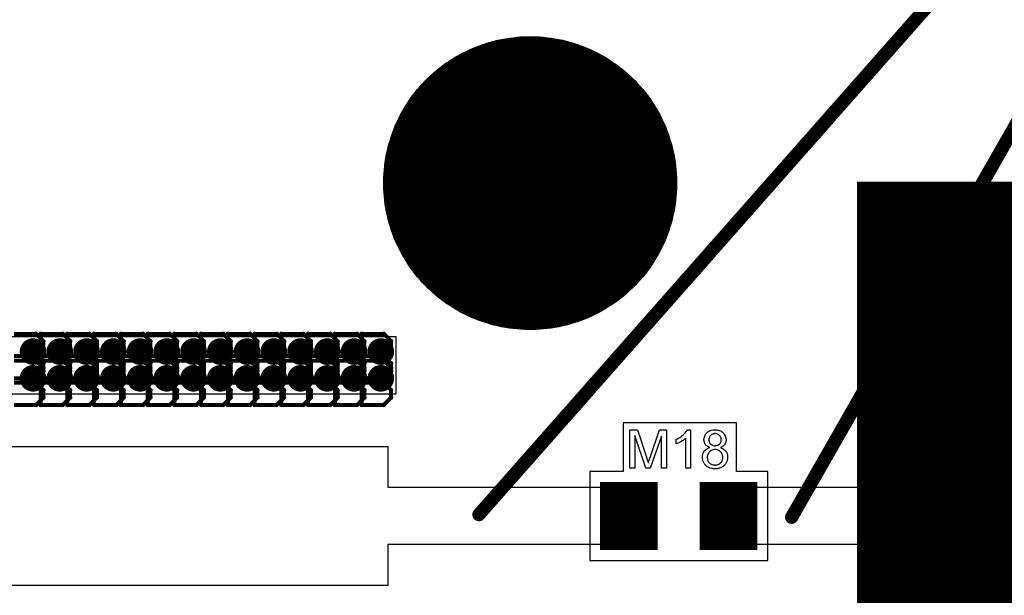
# Model space of a CAD drawing. Extents: x -2 to 8.5, y -2.9 to 5.2.
# Tile 41 of 207: x 0.745 to 1.485, y 1.565 to 1.998. Entities that reach past the tile are written whole.
import ezdxf

# ---------------------------------------------------------------- set-up
doc = ezdxf.new("R2010")
doc.units = 0
doc.layers.get('0').update_dxf_attribs({"linetype": 'CONTINUOUS'})
for name, color, linetype in [('acc-ni-360-20-out-a_copper_signal_bot', 5, 'CONTINUOUS'), ('acc-ni-360-20-out-a_copper_signal_top', 1, 'CONTINUOUS'), ('acc-ni-360-20-out-a_document', 1, 'CONTINUOUS'), ('acc-ni-360-20-out-a_drawing_1', 1, 'CONTINUOUS'), ('acc-ni-360-20-out-a_drillmap_1', 1, 'CONTINUOUS'), ('acc-ni-360-20-out-a_legend_top', 2, 'CONTINUOUS'), ('acc-ni-360-20-out-a_pth_drill', 1, 'CONTINUOUS'), ('acc-ni-360-20-out-a_soldermask_bot', 1, 'CONTINUOUS'), ('acc-ni-360-20-out-a_soldermask_top', 1, 'CONTINUOUS')]:
    doc.layers.add(name, color=color, linetype=linetype)

# ---------------------------------------------------------------- blocks, each defined once
blk = doc.blocks.new('D10')
at = {"const_width": 0.043}
blk.add_lwpolyline([(-0.015, 0), (0.015, 0)], dxfattribs=at)
blk = doc.blocks.new('D15')
at = {"const_width": 0.055}
blk.add_lwpolyline([(-0.055, 0), (0.055, 0)], dxfattribs=at)
blk = doc.blocks.new('D19')
at = {"const_width": 0.0725}
blk.add_lwpolyline([(-0.03625, 0, 1), (0.03625, 0, 1)], format="xyb", close=True, dxfattribs=at)
blk = doc.blocks.new('D20')
at = {"const_width": 0.01}
blk.add_lwpolyline([(-0.005, 0, 1), (0.005, 0, 1)], format="xyb", close=True, dxfattribs=at)
blk = doc.blocks.new('D21')
at = {"const_width": 0.5}
blk.add_lwpolyline([(-0.065, 0), (0.065, 0)], dxfattribs=at)
blk = doc.blocks.new('D22')
at = {"const_width": 0.502}
blk.add_lwpolyline([(-0.066, 0), (0.066, 0)], dxfattribs=at)
blk = doc.blocks.new('D24')
at = {"const_width": 0.11}
blk.add_lwpolyline([(-0.055, 0, 1), (0.055, 0, 1)], format="xyb", close=True, dxfattribs=at)
blk = doc.blocks.new('D26')
at = {"const_width": 0.051181}
blk.add_lwpolyline([(-0.021653, 0), (0.021653, 0)], dxfattribs=at)
blk = doc.blocks.new('D28')
at = {"const_width": 0.045}
blk.add_lwpolyline([(-0.016, 0), (0.016, 0)], dxfattribs=at)
blk = doc.blocks.new('D33')
at = {"const_width": 0.057}
blk.add_lwpolyline([(-0.056, 0), (0.056, 0)], dxfattribs=at)
blk = doc.blocks.new('D37')
at = {"const_width": 0.005}
blk.add_lwpolyline([(-0.0025, 0, 1), (0.0025, 0, 1)], format="xyb", close=True, dxfattribs=at)
blk = doc.blocks.new('D44')
at = {"const_width": 0.0625}
blk.add_lwpolyline([(-0.03125, 0, 1), (0.03125, 0, 1)], format="xyb", close=True, dxfattribs=at)
blk = doc.blocks.new('D45')
at = {"const_width": 0.005}
blk.add_lwpolyline([(-0.0025, 0, 1), (0.0025, 0, 1)], format="xyb", close=True, dxfattribs=at)
blk = doc.blocks.new('D48')
at = {"const_width": 0.001667}
blk.add_lwpolyline([(-0.000833, 0, 1), (0.000833, 0, 1)], format="xyb", close=True, dxfattribs=at)
blk = doc.blocks.new('D25')
at = {"const_width": 0.0025}
blk.add_lwpolyline([(-0.00125, 0, 1), (0.00125, 0, 1)], format="xyb", close=True, dxfattribs=at)

msp = doc.modelspace()

# ---------------------------------------------------------------- linework, layer by layer
at = {"layer": 'acc-ni-360-20-out-a_copper_signal_top', "color": 1}
for points in [[(1.132819, 1.984925), (1.135695, 1.984774), (1.138566, 1.984548), (1.14143, 1.984247), (1.144286, 1.983871), (1.14713, 1.98342), (1.149962, 1.982896), (1.152779, 1.982297), (1.155579, 1.981624), (1.158361, 1.980879), (1.161122, 1.980061), (1.163861, 1.979171), (1.166576, 1.97821), (1.169265, 1.977178), (1.171926, 1.976076), (1.174556, 1.974904), (1.177156, 1.973664), (1.179722, 1.972357), (1.182253, 1.970983), (1.184747, 1.969543), (1.187203, 1.968038), (1.189618, 1.966469), (1.191991, 1.964838), (1.194321, 1.963145), (1.196606, 1.961392), (1.198844, 1.95958), (1.201034, 1.957709), (1.203175, 1.955782), (1.205264, 1.9538), (1.2073, 1.951763), (1.209282, 1.949674), (1.211209, 1.947534), (1.21308, 1.945344), (1.214892, 1.943106), (1.216645, 1.940821), (1.218338, 1.938491), (1.219969, 1.936118), (1.221538, 1.933703), (1.223043, 1.931247), (1.224483, 1.928753), (1.225857, 1.926222), (1.227164, 1.923656), (1.228404, 1.921056), (1.229576, 1.918426), (1.230678, 1.915765), (1.23171, 1.913076), (1.232671, 1.910361), (1.233561, 1.907622), (1.234379, 1.904861), (1.235124, 1.902079), (1.235797, 1.899279), (1.236396, 1.896462), (1.23692, 1.89363), (1.237371, 1.890785), (1.237747, 1.88793), (1.238048, 1.885066), (1.238274, 1.882195), (1.238425, 1.879319), (1.2385, 1.87644), (1.2385, 1.875), (1.2385, 1.87356), (1.238425, 1.870681), (1.238274, 1.867805), (1.238048, 1.864934), (1.237747, 1.86207), (1.237371, 1.859214), (1.23692, 1.85637), (1.236396, 1.853538), (1.235797, 1.850721), (1.235124, 1.847921), (1.234379, 1.845139), (1.233561, 1.842378), (1.232671, 1.839639), (1.23171, 1.836924), (1.230678, 1.834235), (1.229576, 1.831574), (1.228404, 1.828943), (1.227164, 1.826344), (1.225857, 1.823778), (1.224483, 1.821247), (1.223043, 1.818753), (1.221538, 1.816297), (1.219969, 1.813882), (1.218338, 1.811508), (1.216645, 1.809179), (1.214892, 1.806894), (1.21308, 1.804656), (1.211209, 1.802466), (1.209282, 1.800325), (1.2073, 1.798236), (1.205264, 1.7962), (1.203174, 1.794218), (1.201034, 1.792291), (1.198844, 1.79042), (1.196606, 1.788608), (1.194321, 1.786854), (1.191991, 1.785162), (1.189618, 1.783531), (1.187203, 1.781962), (1.184747, 1.780457), (1.182253, 1.779017), (1.179722, 1.777643), (1.177156, 1.776335), (1.174556, 1.775096), (1.171926, 1.773924), (1.169265, 1.772822), (1.166576, 1.77179), (1.163861, 1.770829), (1.161122, 1.769939), (1.158361, 1.769121), (1.155579, 1.768375), (1.152779, 1.767703), (1.149962, 1.767104), (1.14713, 1.76658), (1.144285, 1.766129), (1.14143, 1.765753), (1.138566, 1.765452), (1.135695, 1.765226), (1.132819, 1.765075), (1.12994, 1.765), (1.12706, 1.765), (1.124181, 1.765075), (1.121305, 1.765226), (1.118434, 1.765452), (1.11557, 1.765753), (1.112714, 1.766129), (1.10987, 1.76658), (1.107038, 1.767104), (1.104221, 1.767703), (1.101421, 1.768375), (1.098639, 1.769121), (1.095878, 1.769939), (1.093139, 1.770829), (1.090424, 1.77179), (1.087735, 1.772822), (1.085074, 1.773924), (1.082443, 1.775096), (1.079844, 1.776335), (1.077278, 1.777643), (1.074747, 1.779017), (1.072253, 1.780457), (1.069797, 1.781962), (1.067382, 1.783531), (1.065008, 1.785162), (1.062679, 1.786854), (1.060394, 1.788608), (1.058156, 1.79042), (1.055966, 1.792291), (1.053825, 1.794218), (1.051736, 1.7962), (1.0497, 1.798236), (1.047718, 1.800325), (1.045791, 1.802466), (1.04392, 1.804656), (1.042108, 1.806894), (1.040354, 1.809179), (1.038662, 1.811508), (1.037031, 1.813882), (1.035462, 1.816297), (1.033957, 1.818753), (1.032517, 1.821247), (1.031143, 1.823778), (1.029835, 1.826344), (1.028596, 1.828943), (1.027424, 1.831574), (1.026322, 1.834235), (1.02529, 1.836924), (1.024329, 1.839639), (1.023439, 1.842378), (1.022621, 1.845139), (1.021875, 1.847921), (1.021203, 1.850721), (1.020604, 1.853538), (1.02008, 1.85637), (1.019629, 1.859214), (1.019253, 1.86207), (1.018952, 1.864934), (1.018726, 1.867805), (1.018575, 1.870681), (1.0185, 1.87356), (1.0185, 1.875), (1.0185, 1.87644), (1.018575, 1.879319), (1.018726, 1.882195), (1.018952, 1.885066), (1.019253, 1.88793), (1.019629, 1.890785), (1.02008, 1.89363), (1.020604, 1.896462), (1.021203, 1.899279), (1.021875, 1.902079), (1.022621, 1.904861), (1.023439, 1.907622), (1.024329, 1.910361), (1.02529, 1.913076), (1.026322, 1.915765), (1.027424, 1.918426), (1.028596, 1.921056), (1.029835, 1.923656), (1.031143, 1.926222), (1.032517, 1.928753), (1.033957, 1.931247), (1.035462, 1.933703), (1.03703, 1.936118), (1.038662, 1.938491), (1.040354, 1.940821), (1.042108, 1.943106), (1.04392, 1.945344), (1.045791, 1.947534), (1.047717, 1.949674), (1.0497, 1.951763), (1.051736, 1.9538), (1.053825, 1.955782), (1.055966, 1.957709), (1.058156, 1.95958), (1.060394, 1.961392), (1.062679, 1.963145), (1.065008, 1.964838), (1.067382, 1.966469), (1.069797, 1.968038), (1.072253, 1.969543), (1.074747, 1.970983), (1.077278, 1.972357), (1.079844, 1.973664), (1.082443, 1.974904), (1.085074, 1.976076), (1.087735, 1.977178), (1.090424, 1.97821), (1.093139, 1.979171), (1.095878, 1.980061), (1.098639, 1.980879), (1.101421, 1.981624), (1.104221, 1.982297), (1.107038, 1.982896), (1.10987, 1.98342), (1.112714, 1.983871), (1.11557, 1.984247), (1.118434, 1.984548), (1.121305, 1.984774), (1.124181, 1.984925), (1.12706, 1.985), (1.12994, 1.985), (1.132819, 1.984925)], [(0.7385, 1.759842), (1.0275, 1.759842), (1.0275, 1.716535), (0.501969, 1.716535)], [(0.482284, 1.677165), (1.021654, 1.677165), (1.021654, 1.6465), (1.216535, 1.6465), (1.216535, 1.6035), (1.021654, 1.6035), (1.021654, 1.572835), (0.549213, 1.572835)], [(1.5, 1.6035), (1.26378, 1.6035), (1.26378, 1.6465), (1.5, 1.6465), (1.5, 1.6035)]]:
    msp.add_lwpolyline(points, dxfattribs=at)
at = {"layer": 'acc-ni-360-20-out-a_document', "color": 1, "const_width": 0.01}
for points in [[(1.09, 1.626), (1.759, 2.384)], [(1.325, 1.624), (1.759, 2.384)]]:
    msp.add_lwpolyline(points, dxfattribs=at)
at = {"layer": 'acc-ni-360-20-out-a_drawing_1', "color": 1, "const_width": 0.003}
for points in [[(1.114059, 1.888328), (1.114059, 1.855006)], [(1.136274, 1.871667), (1.136274, 1.888328)], [(1.136274, 1.888328), (1.136274, 1.855006)], [(1.114059, 1.855006), (1.114059, 1.871667)], [(1.114059, 1.871667), (1.136274, 1.871667)], [(0.757199, 1.761774), (0.740538, 1.761774)], [(0.762753, 1.756221), (0.757199, 1.761774)], [(0.760638, 1.761774), (0.760638, 1.728452)], [(0.777299, 1.761774), (0.760638, 1.761774)], [(0.782852, 1.756221), (0.777299, 1.761774)], [(0.780737, 1.761774), (0.780737, 1.728452)], [(0.797399, 1.761774), (0.780737, 1.761774)], [(0.802952, 1.756221), (0.797399, 1.761774)], [(0.800837, 1.761774), (0.800837, 1.728452)], [(0.817499, 1.761774), (0.800837, 1.761774)], [(0.823052, 1.756221), (0.817499, 1.761774)], [(0.820937, 1.761774), (0.820937, 1.728452)], [(0.837598, 1.761774), (0.820937, 1.761774)], [(0.843152, 1.756221), (0.837598, 1.761774)], [(0.841037, 1.761774), (0.841037, 1.728452)], [(0.857698, 1.761774), (0.841037, 1.761774)], [(0.863252, 1.756221), (0.857698, 1.761774)], [(0.861137, 1.761774), (0.861137, 1.728452)], [(0.877798, 1.761774), (0.861137, 1.761774)], [(0.883352, 1.756221), (0.877798, 1.761774)], [(0.881237, 1.761774), (0.881237, 1.728452)], [(0.897898, 1.761774), (0.881237, 1.761774)], [(0.903452, 1.756221), (0.897898, 1.761774)], [(0.901337, 1.761774), (0.901337, 1.728452)], [(0.917998, 1.761774), (0.901337, 1.761774)], [(0.923552, 1.756221), (0.917998, 1.761774)], [(0.921437, 1.761774), (0.921437, 1.728452)], [(0.938098, 1.761774), (0.921437, 1.761774)], [(0.943652, 1.756221), (0.938098, 1.761774)], [(0.941537, 1.761774), (0.941537, 1.728452)], [(0.958198, 1.761774), (0.941537, 1.761774)], [(0.963752, 1.756221), (0.958198, 1.761774)], [(0.961636, 1.761774), (0.961636, 1.728452)], [(0.978298, 1.761774), (0.961636, 1.761774)], [(0.983851, 1.756221), (0.978298, 1.761774)], [(0.981736, 1.761774), (0.981736, 1.728452)], [(0.998398, 1.761774), (0.981736, 1.761774)], [(1.003951, 1.756221), (0.998398, 1.761774)], [(1.001836, 1.761774), (1.001836, 1.728452)], [(1.018497, 1.761774), (1.001836, 1.761774)], [(1.024051, 1.756221), (1.018497, 1.761774)], [(0.762753, 1.750667), (0.762753, 1.756221)], [(0.782852, 1.750667), (0.782852, 1.756221)], [(0.802952, 1.750667), (0.802952, 1.756221)], [(0.823052, 1.750667), (0.823052, 1.756221)], [(0.843152, 1.750667), (0.843152, 1.756221)], [(0.863252, 1.750667), (0.863252, 1.756221)], [(0.883352, 1.750667), (0.883352, 1.756221)], [(0.903452, 1.750667), (0.903452, 1.756221)], [(0.923552, 1.750667), (0.923552, 1.756221)], [(0.943652, 1.750667), (0.943652, 1.756221)], [(0.963752, 1.750667), (0.963752, 1.756221)], [(0.983851, 1.750667), (0.983851, 1.756221)], [(1.003951, 1.750667), (1.003951, 1.756221)], [(1.024051, 1.750667), (1.024051, 1.756221)], [(0.757199, 1.745113), (0.740538, 1.745113)], [(0.740538, 1.745113), (0.757199, 1.745113)], [(0.757199, 1.745113), (0.762753, 1.750667)], [(0.762753, 1.73956), (0.757199, 1.745113)], [(0.777299, 1.745113), (0.760638, 1.745113)], [(0.760638, 1.745113), (0.777299, 1.745113)], [(0.777299, 1.745113), (0.782852, 1.750667)], [(0.782852, 1.73956), (0.777299, 1.745113)], [(0.797399, 1.745113), (0.780737, 1.745113)], [(0.780737, 1.745113), (0.797399, 1.745113)], [(0.797399, 1.745113), (0.802952, 1.750667)], [(0.802952, 1.73956), (0.797399, 1.745113)], [(0.817499, 1.745113), (0.800837, 1.745113)], [(0.800837, 1.745113), (0.817499, 1.745113)], [(0.817499, 1.745113), (0.823052, 1.750667)], [(0.823052, 1.73956), (0.817499, 1.745113)], [(0.837598, 1.745113), (0.820937, 1.745113)], [(0.820937, 1.745113), (0.837598, 1.745113)], [(0.837598, 1.745113), (0.843152, 1.750667)], [(0.843152, 1.73956), (0.837598, 1.745113)], [(0.857698, 1.745113), (0.841037, 1.745113)], [(0.841037, 1.745113), (0.857698, 1.745113)], [(0.857698, 1.745113), (0.863252, 1.750667)], [(0.863252, 1.73956), (0.857698, 1.745113)], [(0.877798, 1.745113), (0.861137, 1.745113)], [(0.861137, 1.745113), (0.877798, 1.745113)], [(0.877798, 1.745113), (0.883352, 1.750667)], [(0.883352, 1.73956), (0.877798, 1.745113)], [(0.897898, 1.745113), (0.881237, 1.745113)], [(0.881237, 1.745113), (0.897898, 1.745113)], [(0.897898, 1.745113), (0.903452, 1.750667)], [(0.903452, 1.73956), (0.897898, 1.745113)], [(0.917998, 1.745113), (0.901337, 1.745113)], [(0.901337, 1.745113), (0.917998, 1.745113)], [(0.917998, 1.745113), (0.923552, 1.750667)], [(0.923552, 1.73956), (0.917998, 1.745113)], [(0.938098, 1.745113), (0.921437, 1.745113)], [(0.921437, 1.745113), (0.938098, 1.745113)], [(0.938098, 1.745113), (0.943652, 1.750667)], [(0.943652, 1.73956), (0.938098, 1.745113)], [(0.958198, 1.745113), (0.941537, 1.745113)], [(0.941537, 1.745113), (0.958198, 1.745113)], [(0.958198, 1.745113), (0.963752, 1.750667)], [(0.963752, 1.73956), (0.958198, 1.745113)], [(0.978298, 1.745113), (0.961636, 1.745113)], [(0.961636, 1.745113), (0.978298, 1.745113)], [(0.978298, 1.745113), (0.983851, 1.750667)], [(0.983851, 1.73956), (0.978298, 1.745113)], [(0.998398, 1.745113), (0.981736, 1.745113)], [(0.981736, 1.745113), (0.998398, 1.745113)], [(0.998398, 1.745113), (1.003951, 1.750667)], [(1.003951, 1.73956), (0.998398, 1.745113)], [(1.018497, 1.745113), (1.001836, 1.745113)], [(1.001836, 1.745113), (1.018497, 1.745113)], [(1.018497, 1.745113), (1.024051, 1.750667)], [(1.024051, 1.73956), (1.018497, 1.745113)], [(0.757199, 1.741675), (0.740538, 1.741675)], [(0.762753, 1.736121), (0.757199, 1.741675)], [(0.760638, 1.741675), (0.760638, 1.708352)], [(0.777299, 1.741675), (0.760638, 1.741675)], [(0.762753, 1.734006), (0.762753, 1.73956)], [(0.782852, 1.736121), (0.777299, 1.741675)], [(0.780737, 1.741675), (0.780737, 1.708352)], [(0.797399, 1.741675), (0.780737, 1.741675)], [(0.782852, 1.734006), (0.782852, 1.73956)], [(0.802952, 1.736121), (0.797399, 1.741675)], [(0.800837, 1.741675), (0.800837, 1.708352)], [(0.817499, 1.741675), (0.800837, 1.741675)], [(0.802952, 1.734006), (0.802952, 1.73956)], [(0.823052, 1.736121), (0.817499, 1.741675)], [(0.820937, 1.741675), (0.820937, 1.708352)], [(0.837598, 1.741675), (0.820937, 1.741675)], [(0.823052, 1.734006), (0.823052, 1.73956)], [(0.843152, 1.736121), (0.837598, 1.741675)], [(0.841037, 1.741675), (0.841037, 1.708352)], [(0.857698, 1.741675), (0.841037, 1.741675)], [(0.843152, 1.734006), (0.843152, 1.73956)], [(0.863252, 1.736121), (0.857698, 1.741675)], [(0.861137, 1.741675), (0.861137, 1.708352)], [(0.877798, 1.741675), (0.861137, 1.741675)], [(0.863252, 1.734006), (0.863252, 1.73956)], [(0.883352, 1.736121), (0.877798, 1.741675)], [(0.881237, 1.741675), (0.881237, 1.708352)], [(0.897898, 1.741675), (0.881237, 1.741675)], [(0.883352, 1.734006), (0.883352, 1.73956)], [(0.903452, 1.736121), (0.897898, 1.741675)], [(0.901337, 1.741675), (0.901337, 1.708352)], [(0.917998, 1.741675), (0.901337, 1.741675)], [(0.903452, 1.734006), (0.903452, 1.73956)], [(0.923552, 1.736121), (0.917998, 1.741675)], [(0.921437, 1.741675), (0.921437, 1.708352)], [(0.938098, 1.741675), (0.921437, 1.741675)], [(0.923552, 1.734006), (0.923552, 1.73956)], [(0.943652, 1.736121), (0.938098, 1.741675)], [(0.941537, 1.741675), (0.941537, 1.708352)], [(0.958198, 1.741675), (0.941537, 1.741675)], [(0.943652, 1.734006), (0.943652, 1.73956)], [(0.963752, 1.736121), (0.958198, 1.741675)], [(0.961636, 1.741675), (0.961636, 1.708352)], [(0.978298, 1.741675), (0.961636, 1.741675)], [(0.963752, 1.734006), (0.963752, 1.73956)], [(0.983851, 1.736121), (0.978298, 1.741675)], [(0.981736, 1.741675), (0.981736, 1.708352)], [(0.998398, 1.741675), (0.981736, 1.741675)], [(0.983851, 1.734006), (0.983851, 1.73956)], [(1.003951, 1.736121), (0.998398, 1.741675)], [(1.001836, 1.741675), (1.001836, 1.708352)], [(1.018497, 1.741675), (1.001836, 1.741675)], [(1.003951, 1.734006), (1.003951, 1.73956)], [(1.024051, 1.736121), (1.018497, 1.741675)], [(1.024051, 1.734006), (1.024051, 1.73956)], [(0.757199, 1.728452), (0.762753, 1.734006)], [(0.757199, 1.725013), (0.762753, 1.730567)], [(0.762753, 1.730567), (0.762753, 1.736121)], [(0.777299, 1.728452), (0.782852, 1.734006)], [(0.777299, 1.725013), (0.782852, 1.730567)], [(0.782852, 1.730567), (0.782852, 1.736121)], [(0.797399, 1.728452), (0.802952, 1.734006)], [(0.797399, 1.725013), (0.802952, 1.730567)], [(0.802952, 1.730567), (0.802952, 1.736121)], [(0.817499, 1.728452), (0.823052, 1.734006)], [(0.817499, 1.725013), (0.823052, 1.730567)], [(0.823052, 1.730567), (0.823052, 1.736121)], [(0.837598, 1.728452), (0.843152, 1.734006)], [(0.837598, 1.725013), (0.843152, 1.730567)], [(0.843152, 1.730567), (0.843152, 1.736121)], [(0.857698, 1.728452), (0.863252, 1.734006)], [(0.857698, 1.725013), (0.863252, 1.730567)], [(0.863252, 1.730567), (0.863252, 1.736121)], [(0.877798, 1.728452), (0.883352, 1.734006)], [(0.877798, 1.725013), (0.883352, 1.730567)], [(0.883352, 1.730567), (0.883352, 1.736121)], [(0.897898, 1.728452), (0.903452, 1.734006)], [(0.897898, 1.725013), (0.903452, 1.730567)], [(0.903452, 1.730567), (0.903452, 1.736121)], [(0.917998, 1.728452), (0.923552, 1.734006)], [(0.917998, 1.725013), (0.923552, 1.730567)], [(0.923552, 1.730567), (0.923552, 1.736121)], [(0.938098, 1.728452), (0.943652, 1.734006)], [(0.938098, 1.725013), (0.943652, 1.730567)], [(0.943652, 1.730567), (0.943652, 1.736121)], [(0.958198, 1.728452), (0.963752, 1.734006)], [(0.958198, 1.725013), (0.963752, 1.730567)], [(0.963752, 1.730567), (0.963752, 1.736121)], [(0.978298, 1.728452), (0.983851, 1.734006)], [(0.978298, 1.725013), (0.983851, 1.730567)], [(0.983851, 1.730567), (0.983851, 1.736121)], [(0.998398, 1.728452), (1.003951, 1.734006)], [(0.998398, 1.725013), (1.003951, 1.730567)], [(1.003951, 1.730567), (1.003951, 1.736121)], [(1.018497, 1.728452), (1.024051, 1.734006)], [(1.018497, 1.725013), (1.024051, 1.730567)], [(1.024051, 1.730567), (1.024051, 1.736121)], [(0.740538, 1.728452), (0.757199, 1.728452)], [(0.757199, 1.725013), (0.740538, 1.725013)], [(0.740538, 1.725013), (0.757199, 1.725013)], [(0.762753, 1.71946), (0.757199, 1.725013)], [(0.760638, 1.728452), (0.777299, 1.728452)], [(0.777299, 1.725013), (0.760638, 1.725013)], [(0.760638, 1.725013), (0.777299, 1.725013)], [(0.782852, 1.71946), (0.777299, 1.725013)], [(0.780737, 1.728452), (0.797399, 1.728452)], [(0.797399, 1.725013), (0.780737, 1.725013)], [(0.780737, 1.725013), (0.797399, 1.725013)], [(0.802952, 1.71946), (0.797399, 1.725013)], [(0.800837, 1.728452), (0.817499, 1.728452)], [(0.817499, 1.725013), (0.800837, 1.725013)], [(0.800837, 1.725013), (0.817499, 1.725013)], [(0.823052, 1.71946), (0.817499, 1.725013)], [(0.820937, 1.728452), (0.837598, 1.728452)], [(0.837598, 1.725013), (0.820937, 1.725013)], [(0.820937, 1.725013), (0.837598, 1.725013)], [(0.843152, 1.71946), (0.837598, 1.725013)], [(0.841037, 1.728452), (0.857698, 1.728452)], [(0.857698, 1.725013), (0.841037, 1.725013)], [(0.841037, 1.725013), (0.857698, 1.725013)], [(0.863252, 1.71946), (0.857698, 1.725013)], [(0.861137, 1.728452), (0.877798, 1.728452)], [(0.877798, 1.725013), (0.861137, 1.725013)], [(0.861137, 1.725013), (0.877798, 1.725013)], [(0.883352, 1.71946), (0.877798, 1.725013)], [(0.881237, 1.728452), (0.897898, 1.728452)], [(0.897898, 1.725013), (0.881237, 1.725013)], [(0.881237, 1.725013), (0.897898, 1.725013)], [(0.903452, 1.71946), (0.897898, 1.725013)], [(0.901337, 1.728452), (0.917998, 1.728452)], [(0.917998, 1.725013), (0.901337, 1.725013)], [(0.901337, 1.725013), (0.917998, 1.725013)], [(0.923552, 1.71946), (0.917998, 1.725013)], [(0.921437, 1.728452), (0.938098, 1.728452)], [(0.938098, 1.725013), (0.921437, 1.725013)], [(0.921437, 1.725013), (0.938098, 1.725013)], [(0.943652, 1.71946), (0.938098, 1.725013)], [(0.941537, 1.728452), (0.958198, 1.728452)], [(0.958198, 1.725013), (0.941537, 1.725013)], [(0.941537, 1.725013), (0.958198, 1.725013)], [(0.963752, 1.71946), (0.958198, 1.725013)], [(0.961636, 1.728452), (0.978298, 1.728452)], [(0.978298, 1.725013), (0.961636, 1.725013)], [(0.961636, 1.725013), (0.978298, 1.725013)], [(0.983851, 1.71946), (0.978298, 1.725013)], [(0.981736, 1.728452), (0.998398, 1.728452)], [(0.998398, 1.725013), (0.981736, 1.725013)], [(0.981736, 1.725013), (0.998398, 1.725013)], [(1.003951, 1.71946), (0.998398, 1.725013)], [(1.001836, 1.728452), (1.018497, 1.728452)], [(1.018497, 1.725013), (1.001836, 1.725013)], [(1.001836, 1.725013), (1.018497, 1.725013)], [(1.024051, 1.71946), (1.018497, 1.725013)], [(0.762753, 1.713906), (0.762753, 1.71946)], [(0.782852, 1.713906), (0.782852, 1.71946)], [(0.802952, 1.713906), (0.802952, 1.71946)], [(0.823052, 1.713906), (0.823052, 1.71946)], [(0.843152, 1.713906), (0.843152, 1.71946)], [(0.863252, 1.713906), (0.863252, 1.71946)], [(0.883352, 1.713906), (0.883352, 1.71946)], [(0.903452, 1.713906), (0.903452, 1.71946)], [(0.923552, 1.713906), (0.923552, 1.71946)], [(0.943652, 1.713906), (0.943652, 1.71946)], [(0.963752, 1.713906), (0.963752, 1.71946)], [(0.983851, 1.713906), (0.983851, 1.71946)], [(1.003951, 1.713906), (1.003951, 1.71946)], [(1.024051, 1.713906), (1.024051, 1.71946)], [(0.740538, 1.708352), (0.757199, 1.708352)], [(0.757199, 1.708352), (0.762753, 1.713906)], [(0.760638, 1.708352), (0.777299, 1.708352)], [(0.777299, 1.708352), (0.782852, 1.713906)], [(0.780737, 1.708352), (0.797399, 1.708352)], [(0.797399, 1.708352), (0.802952, 1.713906)], [(0.800837, 1.708352), (0.817499, 1.708352)], [(0.817499, 1.708352), (0.823052, 1.713906)], [(0.820937, 1.708352), (0.837598, 1.708352)], [(0.837598, 1.708352), (0.843152, 1.713906)], [(0.841037, 1.708352), (0.857698, 1.708352)], [(0.857698, 1.708352), (0.863252, 1.713906)], [(0.861137, 1.708352), (0.877798, 1.708352)], [(0.877798, 1.708352), (0.883352, 1.713906)], [(0.881237, 1.708352), (0.897898, 1.708352)], [(0.897898, 1.708352), (0.903452, 1.713906)], [(0.901337, 1.708352), (0.917998, 1.708352)], [(0.917998, 1.708352), (0.923552, 1.713906)], [(0.921437, 1.708352), (0.938098, 1.708352)], [(0.938098, 1.708352), (0.943652, 1.713906)], [(0.941537, 1.708352), (0.958198, 1.708352)], [(0.958198, 1.708352), (0.963752, 1.713906)], [(0.961636, 1.708352), (0.978298, 1.708352)], [(0.978298, 1.708352), (0.983851, 1.713906)], [(0.981736, 1.708352), (0.998398, 1.708352)], [(0.998398, 1.708352), (1.003951, 1.713906)], [(1.001836, 1.708352), (1.018497, 1.708352)], [(1.018497, 1.708352), (1.024051, 1.713906)]]:
    msp.add_lwpolyline(points, dxfattribs=at)
at = {"layer": 'acc-ni-360-20-out-a_drillmap_1', "color": 1, "const_width": 0.005}
for points in [[(1.1285, 1.8125), (1.1285, 1.9375)], [(1.066, 1.875), (1.191, 1.875)], [(0.754978, 1.743447), (0.754978, 1.753447)], [(0.775078, 1.743447), (0.775078, 1.753447)], [(0.795178, 1.743447), (0.795178, 1.753447)], [(0.815278, 1.743447), (0.815278, 1.753447)], [(0.835378, 1.743447), (0.835378, 1.753447)], [(0.855478, 1.743447), (0.855478, 1.753447)], [(0.875578, 1.743447), (0.875578, 1.753447)], [(0.895678, 1.743447), (0.895678, 1.753447)], [(0.915778, 1.743447), (0.915778, 1.753447)], [(0.935877, 1.743447), (0.935877, 1.753447)], [(0.955977, 1.743447), (0.955977, 1.753447)], [(0.976077, 1.743447), (0.976077, 1.753447)], [(0.996177, 1.743447), (0.996177, 1.753447)], [(1.016277, 1.743447), (1.016277, 1.753447)], [(0.749978, 1.748447), (0.759978, 1.748447)], [(0.770078, 1.748447), (0.780078, 1.748447)], [(0.790178, 1.748447), (0.800178, 1.748447)], [(0.810278, 1.748447), (0.820278, 1.748447)], [(0.830378, 1.748447), (0.840378, 1.748447)], [(0.850478, 1.748447), (0.860478, 1.748447)], [(0.870578, 1.748447), (0.880578, 1.748447)], [(0.890678, 1.748447), (0.900678, 1.748447)], [(0.910778, 1.748447), (0.920778, 1.748447)], [(0.930877, 1.748447), (0.940877, 1.748447)], [(0.950977, 1.748447), (0.960977, 1.748447)], [(0.971077, 1.748447), (0.981077, 1.748447)], [(0.991177, 1.748447), (1.001177, 1.748447)], [(1.011277, 1.748447), (1.021277, 1.748447)], [(0.754978, 1.723347), (0.754978, 1.733347)], [(0.775078, 1.723347), (0.775078, 1.733347)], [(0.795178, 1.723347), (0.795178, 1.733347)], [(0.815278, 1.723347), (0.815278, 1.733347)], [(0.835378, 1.723347), (0.835378, 1.733347)], [(0.855478, 1.723347), (0.855478, 1.733347)], [(0.875578, 1.723347), (0.875578, 1.733347)], [(0.895678, 1.723347), (0.895678, 1.733347)], [(0.915778, 1.723347), (0.915778, 1.733347)], [(0.935877, 1.723347), (0.935877, 1.733347)], [(0.955977, 1.723347), (0.955977, 1.733347)], [(0.976077, 1.723347), (0.976077, 1.733347)], [(0.996177, 1.723347), (0.996177, 1.733347)], [(1.016277, 1.723347), (1.016277, 1.733347)], [(0.749978, 1.728347), (0.759978, 1.728347)], [(0.770078, 1.728347), (0.780078, 1.728347)], [(0.790178, 1.728347), (0.800178, 1.728347)], [(0.810278, 1.728347), (0.820278, 1.728347)], [(0.830378, 1.728347), (0.840378, 1.728347)], [(0.850478, 1.728347), (0.860478, 1.728347)], [(0.870578, 1.728347), (0.880578, 1.728347)], [(0.890678, 1.728347), (0.900678, 1.728347)], [(0.910778, 1.728347), (0.920778, 1.728347)], [(0.930877, 1.728347), (0.940877, 1.728347)], [(0.950977, 1.728347), (0.960977, 1.728347)], [(0.971077, 1.728347), (0.981077, 1.728347)], [(0.991177, 1.728347), (1.001177, 1.728347)], [(1.011277, 1.728347), (1.021277, 1.728347)]]:
    msp.add_lwpolyline(points, dxfattribs=at)
at = {"layer": 'acc-ni-360-20-out-a_legend_top', "color": 2}
for points in [[(1.23086, 1.660794), (1.227199, 1.660794), (1.227199, 1.68488), (1.218796, 1.660794), (1.215385, 1.660794), (1.207065, 1.685296), (1.207065, 1.660794), (1.203404, 1.660794), (1.203404, 1.689581), (1.209103, 1.689581), (1.215926, 1.669155), (1.215926, 1.669114), (1.215967, 1.66903), (1.216009, 1.668906), (1.216092, 1.668698), (1.216258, 1.668198), (1.216466, 1.667574), (1.216674, 1.666867), (1.216924, 1.66616), (1.217132, 1.665494), (1.217298, 1.664912), (1.21734, 1.664995), (1.217381, 1.665203), (1.217506, 1.665578), (1.217673, 1.666077), (1.217881, 1.666742), (1.218172, 1.667533), (1.218463, 1.668448), (1.218838, 1.66953), (1.225743, 1.689581), (1.23086, 1.689581), (1.23086, 1.660794)], [(1.248914, 1.660794), (1.245378, 1.660794), (1.245378, 1.683299), (1.245337, 1.683258), (1.245129, 1.683091), (1.244879, 1.682842), (1.244463, 1.68255), (1.244005, 1.682176), (1.243423, 1.68176), (1.242757, 1.681302), (1.242009, 1.680845), (1.241967, 1.680845), (1.241926, 1.680803), (1.241676, 1.680637), (1.24126, 1.680429), (1.240761, 1.680179), (1.240178, 1.679888), (1.239554, 1.679597), (1.23893, 1.679306), (1.238306, 1.679056), (1.238306, 1.682467), (1.238348, 1.682467), (1.238431, 1.68255), (1.238598, 1.682592), (1.238805, 1.682717), (1.239055, 1.682842), (1.239346, 1.683008), (1.240053, 1.683424), (1.240886, 1.683882), (1.241717, 1.684464), (1.242591, 1.68513), (1.243465, 1.685837), (1.243506, 1.685878), (1.243548, 1.68592), (1.243673, 1.686045), (1.243839, 1.68617), (1.244214, 1.686586), (1.244713, 1.687085), (1.245212, 1.687667), (1.245753, 1.688333), (1.24621, 1.688998), (1.246626, 1.689706), (1.248914, 1.689706), (1.248914, 1.660794)], [(1.267967, 1.689664), (1.2683, 1.689622), (1.268674, 1.689581), (1.26909, 1.689539), (1.269506, 1.689414), (1.270505, 1.689165), (1.271503, 1.68879), (1.272002, 1.688541), (1.272502, 1.68825), (1.272959, 1.687875), (1.273417, 1.687501), (1.273458, 1.687459), (1.2735, 1.687418), (1.273625, 1.687293), (1.273791, 1.687126), (1.273957, 1.686877), (1.274166, 1.686627), (1.274582, 1.686003), (1.274997, 1.685213), (1.275372, 1.684298), (1.275663, 1.683258), (1.275705, 1.682717), (1.275746, 1.682134), (1.275746, 1.682093), (1.275746, 1.682051), (1.275746, 1.681802), (1.275705, 1.681427), (1.275621, 1.68097), (1.275497, 1.680387), (1.275289, 1.679805), (1.275039, 1.679222), (1.274665, 1.67864), (1.274623, 1.678557), (1.274457, 1.67839), (1.274207, 1.678141), (1.273874, 1.677808), (1.273417, 1.677434), (1.272876, 1.677059), (1.272252, 1.676685), (1.271503, 1.676352), (1.271545, 1.676352), (1.271628, 1.67631), (1.271753, 1.676269), (1.271919, 1.676186), (1.272418, 1.675978), (1.273001, 1.675686), (1.273625, 1.67527), (1.27429, 1.674813), (1.274914, 1.67423), (1.275497, 1.673565), (1.275497, 1.673523), (1.275538, 1.673482), (1.275705, 1.673232), (1.275954, 1.672816), (1.276204, 1.672275), (1.276454, 1.67161), (1.276703, 1.670819), (1.27687, 1.669946), (1.276911, 1.668989), (1.276911, 1.668947), (1.276911, 1.668822), (1.276911, 1.668614), (1.27687, 1.668365), (1.276828, 1.668074), (1.276786, 1.667699), (1.276703, 1.667283), (1.276578, 1.666826), (1.276287, 1.665869), (1.276079, 1.665328), (1.275788, 1.664829), (1.275497, 1.664288), (1.275164, 1.663789), (1.274748, 1.66329), (1.27429, 1.66279), (1.274249, 1.662749), (1.274166, 1.662666), (1.274041, 1.662541), (1.273833, 1.662416), (1.273542, 1.662208), (1.27325, 1.662), (1.272876, 1.661792), (1.27246, 1.661542), (1.272002, 1.661293), (1.271461, 1.661085), (1.270879, 1.660877), (1.270297, 1.660669), (1.269631, 1.660544), (1.268924, 1.660419), (1.268217, 1.660336), (1.267426, 1.660294), (1.26701, 1.660294), (1.266719, 1.660336), (1.266345, 1.660378), (1.265929, 1.660419), (1.265471, 1.660502), (1.264972, 1.660627), (1.263849, 1.660918), (1.263266, 1.661126), (1.262726, 1.661334), (1.262143, 1.661626), (1.261561, 1.661958), (1.26102, 1.662333), (1.260521, 1.66279), (1.260479, 1.662832), (1.260396, 1.662915), (1.260271, 1.66304), (1.260105, 1.663248), (1.259938, 1.663498), (1.259689, 1.663789), (1.259481, 1.664122), (1.259231, 1.664538), (1.258982, 1.664954), (1.258774, 1.665453), (1.258358, 1.666493), (1.258191, 1.667117), (1.258066, 1.667741), (1.257983, 1.668406), (1.257941, 1.669072), (1.257941, 1.669114), (1.257941, 1.669197), (1.257941, 1.669363), (1.257983, 1.66953), (1.257983, 1.669779), (1.258025, 1.67007), (1.258108, 1.670736), (1.258274, 1.671485), (1.258524, 1.672234), (1.258898, 1.673024), (1.259356, 1.673773), (1.259356, 1.673814), (1.259439, 1.673856), (1.259605, 1.674064), (1.259938, 1.674397), (1.260396, 1.674813), (1.260978, 1.675229), (1.261686, 1.675686), (1.262476, 1.676061), (1.263433, 1.676352), (1.263391, 1.676352), (1.26335, 1.676394), (1.263225, 1.676435), (1.263058, 1.676518), (1.262684, 1.676685), (1.262185, 1.676934), (1.261644, 1.677267), (1.261103, 1.677683), (1.260604, 1.678141), (1.260146, 1.67864), (1.260105, 1.678723), (1.25998, 1.67889), (1.259813, 1.679222), (1.259647, 1.679638), (1.259439, 1.680179), (1.259273, 1.680803), (1.259148, 1.68151), (1.259106, 1.682259), (1.259106, 1.682301), (1.259106, 1.682384), (1.259106, 1.68255), (1.259148, 1.6828), (1.259189, 1.68305), (1.259231, 1.683382), (1.259398, 1.68409), (1.259647, 1.684922), (1.260063, 1.685795), (1.260313, 1.686253), (1.260604, 1.68671), (1.260978, 1.687126), (1.261353, 1.687542), (1.261394, 1.687584), (1.261477, 1.687626), (1.261602, 1.68775), (1.261769, 1.687875), (1.261977, 1.688042), (1.262268, 1.688208), (1.262601, 1.688416), (1.262934, 1.688624), (1.26335, 1.688832), (1.263807, 1.68904), (1.264306, 1.689206), (1.264847, 1.689373), (1.266012, 1.689622), (1.266678, 1.689664), (1.267343, 1.689706), (1.267717, 1.689706), (1.267967, 1.689664)], [(1.267426, 1.686794), (1.267093, 1.686794), (1.266719, 1.68671), (1.26622, 1.686627), (1.265679, 1.686461), (1.265097, 1.686253), (1.264556, 1.68592), (1.264015, 1.685462), (1.263974, 1.685421), (1.263807, 1.685254), (1.263599, 1.684963), (1.263391, 1.684589), (1.263141, 1.684131), (1.262934, 1.68359), (1.262767, 1.683008), (1.262726, 1.682342), (1.262726, 1.682301), (1.262726, 1.682259), (1.262767, 1.68201), (1.262809, 1.681635), (1.262892, 1.681178), (1.263058, 1.680637), (1.263266, 1.680096), (1.263599, 1.679514), (1.264015, 1.679014), (1.264057, 1.678973), (1.264265, 1.678806), (1.264556, 1.678598), (1.26493, 1.67839), (1.265429, 1.678141), (1.266012, 1.677933), (1.266678, 1.677766), (1.267426, 1.677725), (1.267509, 1.677725), (1.267759, 1.677766), (1.268133, 1.677808), (1.268633, 1.677891), (1.269174, 1.678058), (1.269714, 1.678266), (1.270297, 1.678598), (1.270796, 1.679014), (1.270838, 1.679056), (1.271004, 1.679264), (1.271212, 1.679514), (1.271461, 1.679888), (1.271711, 1.680346), (1.271919, 1.680886), (1.272085, 1.68151), (1.272127, 1.682176), (1.272127, 1.682218), (1.272127, 1.682259), (1.272127, 1.682509), (1.272044, 1.682883), (1.271961, 1.683341), (1.271794, 1.68384), (1.271545, 1.684381), (1.271212, 1.684922), (1.270754, 1.685462), (1.270713, 1.685504), (1.270505, 1.68567), (1.270214, 1.685878), (1.269839, 1.686128), (1.26934, 1.686378), (1.268799, 1.686586), (1.268133, 1.686752), (1.267426, 1.686794)], [(1.267302, 1.674854), (1.267052, 1.674854), (1.266886, 1.674813), (1.266428, 1.674771), (1.265845, 1.674646), (1.26518, 1.674438), (1.264514, 1.674147), (1.263807, 1.673731), (1.263183, 1.67319), (1.2631, 1.673107), (1.262934, 1.672899), (1.262684, 1.672525), (1.262393, 1.672067), (1.26206, 1.671443), (1.26181, 1.670736), (1.261644, 1.669946), (1.261561, 1.669072), (1.261561, 1.668989), (1.261561, 1.668822), (1.261602, 1.668531), (1.261644, 1.668157), (1.261727, 1.667699), (1.261852, 1.6672), (1.262018, 1.666701), (1.262226, 1.66616), (1.262268, 1.666118), (1.262351, 1.66591), (1.262517, 1.665661), (1.262767, 1.66537), (1.263058, 1.664995), (1.263433, 1.664621), (1.263849, 1.664288), (1.264348, 1.663955), (1.264431, 1.663914), (1.264598, 1.66383), (1.264889, 1.663706), (1.265263, 1.663581), (1.265721, 1.663456), (1.266262, 1.663331), (1.266844, 1.663248), (1.267426, 1.663206), (1.267676, 1.663206), (1.267842, 1.663248), (1.268341, 1.66329), (1.268924, 1.663414), (1.26959, 1.663622), (1.270297, 1.663872), (1.270962, 1.664288), (1.271628, 1.664829), (1.271711, 1.664912), (1.271878, 1.66512), (1.272169, 1.665494), (1.27246, 1.665952), (1.272751, 1.666534), (1.273042, 1.667242), (1.273209, 1.668074), (1.273292, 1.668947), (1.273292, 1.668989), (1.273292, 1.669072), (1.273292, 1.669197), (1.27325, 1.669363), (1.273209, 1.669821), (1.273084, 1.670445), (1.272876, 1.671069), (1.272585, 1.671776), (1.272169, 1.672483), (1.271586, 1.673149), (1.271503, 1.673232), (1.271295, 1.673398), (1.270921, 1.67369), (1.270421, 1.674022), (1.269797, 1.674314), (1.269049, 1.674605), (1.268217, 1.674771), (1.267302, 1.674854)]]:
    msp.add_lwpolyline(points, dxfattribs=at)
at = {"layer": 'acc-ni-360-20-out-a_soldermask_top', "color": 1}
msp.add_lwpolyline([(1.2835, 1.695), (1.1985, 1.695), (1.1985, 1.658465), (1.173228, 1.658465), (1.173228, 1.591535), (1.307087, 1.591535), (1.307087, 1.658465), (1.2835, 1.658465), (1.2835, 1.695)], dxfattribs=at)

# ---------------------------------------------------------------- block references
at = {"layer": 'acc-ni-360-20-out-a_copper_signal_bot'}
for name, p in [('D19', (1.1285, 1.875)), ('D21', (1.44, 1.625)), ('D20', (0.754978, 1.748447)), ('D20', (0.775078, 1.748447)), ('D20', (0.795178, 1.748447)), ('D20', (0.815278, 1.748447)), ('D20', (0.835378, 1.748447)), ('D20', (0.855478, 1.748447)), ('D20', (0.875578, 1.748447)), ('D20', (0.895678, 1.748447)), ('D20', (0.915778, 1.748447)), ('D20', (0.935877, 1.748447)), ('D20', (0.955977, 1.748447)), ('D20', (0.976077, 1.748447)), ('D20', (0.996177, 1.748447)), ('D20', (1.016277, 1.748447)), ('D20', (0.754978, 1.728347)), ('D20', (0.775078, 1.728347)), ('D20', (0.795178, 1.728347)), ('D20', (0.815278, 1.728347)), ('D20', (0.835378, 1.728347)), ('D20', (0.855478, 1.728347)), ('D20', (0.875578, 1.728347)), ('D20', (0.895678, 1.728347)), ('D20', (0.915778, 1.728347)), ('D20', (0.935877, 1.728347)), ('D20', (0.955977, 1.728347)), ('D20', (0.976077, 1.728347)), ('D20', (0.996177, 1.728347)), ('D20', (1.016277, 1.728347))]:
    msp.add_blockref(name, p, dxfattribs=at)
at = {"layer": 'acc-ni-360-20-out-a_copper_signal_top'}
for name, p in [('D19', (1.1285, 1.875)), ('D20', (0.754978, 1.748447)), ('D20', (0.775078, 1.748447)), ('D20', (0.795178, 1.748447)), ('D20', (0.815278, 1.748447)), ('D20', (0.835378, 1.748447)), ('D20', (0.855478, 1.748447)), ('D20', (0.875578, 1.748447)), ('D20', (0.895678, 1.748447)), ('D20', (0.915778, 1.748447)), ('D20', (0.935877, 1.748447)), ('D20', (0.955977, 1.748447)), ('D20', (0.976077, 1.748447)), ('D20', (0.996177, 1.748447)), ('D20', (1.016277, 1.748447)), ('D20', (0.754978, 1.728347)), ('D20', (0.775078, 1.728347)), ('D20', (0.795178, 1.728347)), ('D20', (0.815278, 1.728347)), ('D20', (0.835378, 1.728347)), ('D20', (0.855478, 1.728347)), ('D20', (0.875578, 1.728347)), ('D20', (0.895678, 1.728347)), ('D20', (0.915778, 1.728347)), ('D20', (0.935877, 1.728347)), ('D20', (0.955977, 1.728347)), ('D20', (0.976077, 1.728347)), ('D20', (0.996177, 1.728347)), ('D20', (1.016277, 1.728347)), ('D15', (1.45, 1.625)), ('D10', (1.201158, 1.625)), ('D10', (1.279158, 1.625))]:
    msp.add_blockref(name, p, dxfattribs=at)
at = {"layer": 'acc-ni-360-20-out-a_document'}
for p in [(1.09, 1.626), (1.325, 1.624)]:
    msp.add_blockref('D37', p, dxfattribs=at)
at = {"layer": 'acc-ni-360-20-out-a_drawing_1'}
for p in [(1.114059, 1.888328), (1.136274, 1.888328), (1.114059, 1.871667), (1.136274, 1.871667), (1.114059, 1.855006), (1.136274, 1.855006), (0.757199, 1.761774), (0.760638, 1.761774), (0.760638, 1.761774), (0.777299, 1.761774), (0.780737, 1.761774), (0.780737, 1.761774), (0.797399, 1.761774), (0.800837, 1.761774), (0.800837, 1.761774), (0.817499, 1.761774), (0.820937, 1.761774), (0.820937, 1.761774), (0.837598, 1.761774), (0.841037, 1.761774), (0.841037, 1.761774), (0.857698, 1.761774), (0.861137, 1.761774), (0.861137, 1.761774), (0.877798, 1.761774), (0.881237, 1.761774), (0.881237, 1.761774), (0.897898, 1.761774), (0.901337, 1.761774), (0.901337, 1.761774), (0.917998, 1.761774), (0.921437, 1.761774), (0.921437, 1.761774), (0.938098, 1.761774), (0.941537, 1.761774), (0.941537, 1.761774), (0.958198, 1.761774), (0.961636, 1.761774), (0.961636, 1.761774), (0.978298, 1.761774), (0.981736, 1.761774), (0.981736, 1.761774), (0.998398, 1.761774), (1.001836, 1.761774), (1.001836, 1.761774), (1.018497, 1.761774), (0.762753, 1.756221), (0.782852, 1.756221), (0.802952, 1.756221), (0.823052, 1.756221), (0.843152, 1.756221), (0.863252, 1.756221), (0.883352, 1.756221), (0.903452, 1.756221), (0.923552, 1.756221), (0.943652, 1.756221), (0.963752, 1.756221), (0.983851, 1.756221), (1.003951, 1.756221), (1.024051, 1.756221), (0.757199, 1.745113), (0.757199, 1.745113), (0.760638, 1.745113), (0.762753, 1.750667), (0.777299, 1.745113), (0.777299, 1.745113), (0.780737, 1.745113), (0.782852, 1.750667), (0.797399, 1.745113), (0.797399, 1.745113), (0.800837, 1.745113), (0.802952, 1.750667), (0.817499, 1.745113), (0.817499, 1.745113), (0.820937, 1.745113), (0.823052, 1.750667), (0.837598, 1.745113), (0.837598, 1.745113), (0.841037, 1.745113), (0.843152, 1.750667), (0.857698, 1.745113), (0.857698, 1.745113), (0.861137, 1.745113), (0.863252, 1.750667), (0.877798, 1.745113), (0.877798, 1.745113), (0.881237, 1.745113), (0.883352, 1.750667), (0.897898, 1.745113), (0.897898, 1.745113), (0.901337, 1.745113), (0.903452, 1.750667), (0.917998, 1.745113), (0.917998, 1.745113), (0.921437, 1.745113), (0.923552, 1.750667), (0.938098, 1.745113), (0.938098, 1.745113), (0.941537, 1.745113), (0.943652, 1.750667), (0.958198, 1.745113), (0.958198, 1.745113), (0.961636, 1.745113), (0.963752, 1.750667), (0.978298, 1.745113), (0.978298, 1.745113), (0.981736, 1.745113), (0.983851, 1.750667), (0.998398, 1.745113), (0.998398, 1.745113), (1.001836, 1.745113), (1.003951, 1.750667), (1.018497, 1.745113), (1.018497, 1.745113), (1.024051, 1.750667), (0.757199, 1.741675), (0.760638, 1.741675), (0.760638, 1.741675), (0.762753, 1.73956), (0.777299, 1.741675), (0.780737, 1.741675), (0.780737, 1.741675), (0.782852, 1.73956), (0.797399, 1.741675), (0.800837, 1.741675), (0.800837, 1.741675), (0.802952, 1.73956), (0.817499, 1.741675), (0.820937, 1.741675), (0.820937, 1.741675), (0.823052, 1.73956), (0.837598, 1.741675), (0.841037, 1.741675), (0.841037, 1.741675), (0.843152, 1.73956), (0.857698, 1.741675), (0.861137, 1.741675), (0.861137, 1.741675), (0.863252, 1.73956), (0.877798, 1.741675), (0.881237, 1.741675), (0.881237, 1.741675), (0.883352, 1.73956), (0.897898, 1.741675), (0.901337, 1.741675), (0.901337, 1.741675), (0.903452, 1.73956), (0.917998, 1.741675), (0.921437, 1.741675), (0.921437, 1.741675), (0.923552, 1.73956), (0.938098, 1.741675), (0.941537, 1.741675), (0.941537, 1.741675), (0.943652, 1.73956), (0.958198, 1.741675), (0.961636, 1.741675), (0.961636, 1.741675), (0.963752, 1.73956), (0.978298, 1.741675), (0.981736, 1.741675), (0.981736, 1.741675), (0.983851, 1.73956), (0.998398, 1.741675), (1.001836, 1.741675), (1.001836, 1.741675), (1.003951, 1.73956), (1.018497, 1.741675), (1.024051, 1.73956), (0.762753, 1.736121), (0.762753, 1.734006), (0.762753, 1.730567), (0.782852, 1.736121), (0.782852, 1.734006), (0.782852, 1.730567), (0.802952, 1.736121), (0.802952, 1.734006), (0.802952, 1.730567), (0.823052, 1.736121), (0.823052, 1.734006), (0.823052, 1.730567), (0.843152, 1.736121), (0.843152, 1.734006), (0.843152, 1.730567), (0.863252, 1.736121), (0.863252, 1.734006), (0.863252, 1.730567), (0.883352, 1.736121), (0.883352, 1.734006), (0.883352, 1.730567), (0.903452, 1.736121), (0.903452, 1.734006), (0.903452, 1.730567), (0.923552, 1.736121), (0.923552, 1.734006), (0.923552, 1.730567), (0.943652, 1.736121), (0.943652, 1.734006), (0.943652, 1.730567), (0.963752, 1.736121), (0.963752, 1.734006), (0.963752, 1.730567), (0.983851, 1.736121), (0.983851, 1.734006), (0.983851, 1.730567), (1.003951, 1.736121), (1.003951, 1.734006), (1.003951, 1.730567), (1.024051, 1.736121), (1.024051, 1.734006), (1.024051, 1.730567), (0.757199, 1.728452), (0.757199, 1.725013), (0.757199, 1.725013), (0.760638, 1.728452), (0.760638, 1.725013), (0.777299, 1.728452), (0.777299, 1.725013), (0.777299, 1.725013), (0.780737, 1.728452), (0.780737, 1.725013), (0.797399, 1.728452), (0.797399, 1.725013), (0.797399, 1.725013), (0.800837, 1.728452), (0.800837, 1.725013), (0.817499, 1.728452), (0.817499, 1.725013), (0.817499, 1.725013), (0.820937, 1.728452), (0.820937, 1.725013), (0.837598, 1.728452), (0.837598, 1.725013), (0.837598, 1.725013), (0.841037, 1.728452), (0.841037, 1.725013), (0.857698, 1.728452), (0.857698, 1.725013), (0.857698, 1.725013), (0.861137, 1.728452), (0.861137, 1.725013), (0.877798, 1.728452), (0.877798, 1.725013), (0.877798, 1.725013), (0.881237, 1.728452), (0.881237, 1.725013), (0.897898, 1.728452), (0.897898, 1.725013), (0.897898, 1.725013), (0.901337, 1.728452), (0.901337, 1.725013), (0.917998, 1.728452), (0.917998, 1.725013), (0.917998, 1.725013), (0.921437, 1.728452), (0.921437, 1.725013), (0.938098, 1.728452), (0.938098, 1.725013), (0.938098, 1.725013), (0.941537, 1.728452), (0.941537, 1.725013), (0.958198, 1.728452), (0.958198, 1.725013), (0.958198, 1.725013), (0.961636, 1.728452), (0.961636, 1.725013), (0.978298, 1.728452), (0.978298, 1.725013), (0.978298, 1.725013), (0.981736, 1.728452), (0.981736, 1.725013), (0.998398, 1.728452), (0.998398, 1.725013), (0.998398, 1.725013), (1.001836, 1.728452), (1.001836, 1.725013), (1.018497, 1.728452), (1.018497, 1.725013), (1.018497, 1.725013), (0.762753, 1.71946), (0.782852, 1.71946), (0.802952, 1.71946), (0.823052, 1.71946), (0.843152, 1.71946), (0.863252, 1.71946), (0.883352, 1.71946), (0.903452, 1.71946), (0.923552, 1.71946), (0.943652, 1.71946), (0.963752, 1.71946), (0.983851, 1.71946), (1.003951, 1.71946), (1.024051, 1.71946), (0.757199, 1.708352), (0.760638, 1.708352), (0.762753, 1.713906), (0.777299, 1.708352), (0.780737, 1.708352), (0.782852, 1.713906), (0.797399, 1.708352), (0.800837, 1.708352), (0.802952, 1.713906), (0.817499, 1.708352), (0.820937, 1.708352), (0.823052, 1.713906), (0.837598, 1.708352), (0.841037, 1.708352), (0.843152, 1.713906), (0.857698, 1.708352), (0.861137, 1.708352), (0.863252, 1.713906), (0.877798, 1.708352), (0.881237, 1.708352), (0.883352, 1.713906), (0.897898, 1.708352), (0.901337, 1.708352), (0.903452, 1.713906), (0.917998, 1.708352), (0.921437, 1.708352), (0.923552, 1.713906), (0.938098, 1.708352), (0.941537, 1.708352), (0.943652, 1.713906), (0.958198, 1.708352), (0.961636, 1.708352), (0.963752, 1.713906), (0.978298, 1.708352), (0.981736, 1.708352), (0.983851, 1.713906), (0.998398, 1.708352), (1.001836, 1.708352), (1.003951, 1.713906), (1.018497, 1.708352), (1.024051, 1.713906)]:
    msp.add_blockref('D48', p, dxfattribs=at)
at = {"layer": 'acc-ni-360-20-out-a_drillmap_1'}
for p in [(1.1285, 1.9375), (1.066, 1.875), (1.191, 1.875), (1.1285, 1.8125), (0.754978, 1.753447), (0.775078, 1.753447), (0.795178, 1.753447), (0.815278, 1.753447), (0.835378, 1.753447), (0.855478, 1.753447), (0.875578, 1.753447), (0.895678, 1.753447), (0.915778, 1.753447), (0.935877, 1.753447), (0.955977, 1.753447), (0.976077, 1.753447), (0.996177, 1.753447), (1.016277, 1.753447), (0.749978, 1.748447), (0.759978, 1.748447), (0.770078, 1.748447), (0.780078, 1.748447), (0.790178, 1.748447), (0.800178, 1.748447), (0.810278, 1.748447), (0.820278, 1.748447), (0.830378, 1.748447), (0.840378, 1.748447), (0.850478, 1.748447), (0.860478, 1.748447), (0.870578, 1.748447), (0.880578, 1.748447), (0.890678, 1.748447), (0.900678, 1.748447), (0.910778, 1.748447), (0.920778, 1.748447), (0.930877, 1.748447), (0.940877, 1.748447), (0.950977, 1.748447), (0.960977, 1.748447), (0.971077, 1.748447), (0.981077, 1.748447), (0.991177, 1.748447), (1.001177, 1.748447), (1.011277, 1.748447), (1.021277, 1.748447), (0.754978, 1.743447), (0.775078, 1.743447), (0.795178, 1.743447), (0.815278, 1.743447), (0.835378, 1.743447), (0.855478, 1.743447), (0.875578, 1.743447), (0.895678, 1.743447), (0.915778, 1.743447), (0.935877, 1.743447), (0.955977, 1.743447), (0.976077, 1.743447), (0.996177, 1.743447), (1.016277, 1.743447), (0.754978, 1.733347), (0.775078, 1.733347), (0.795178, 1.733347), (0.815278, 1.733347), (0.835378, 1.733347), (0.855478, 1.733347), (0.875578, 1.733347), (0.895678, 1.733347), (0.915778, 1.733347), (0.935877, 1.733347), (0.955977, 1.733347), (0.976077, 1.733347), (0.996177, 1.733347), (1.016277, 1.733347), (0.749978, 1.728347), (0.754978, 1.723347), (0.759978, 1.728347), (0.770078, 1.728347), (0.775078, 1.723347), (0.780078, 1.728347), (0.790178, 1.728347), (0.795178, 1.723347), (0.800178, 1.728347), (0.810278, 1.728347), (0.815278, 1.723347), (0.820278, 1.728347), (0.830378, 1.728347), (0.835378, 1.723347), (0.840378, 1.728347), (0.850478, 1.728347), (0.855478, 1.723347), (0.860478, 1.728347), (0.870578, 1.728347), (0.875578, 1.723347), (0.880578, 1.728347), (0.890678, 1.728347), (0.895678, 1.723347), (0.900678, 1.728347), (0.910778, 1.728347), (0.915778, 1.723347), (0.920778, 1.728347), (0.930877, 1.728347), (0.935877, 1.723347), (0.940877, 1.728347), (0.950977, 1.728347), (0.955977, 1.723347), (0.960977, 1.728347), (0.971077, 1.728347), (0.976077, 1.723347), (0.981077, 1.728347), (0.991177, 1.728347), (0.996177, 1.723347), (1.001177, 1.728347), (1.011277, 1.728347), (1.016277, 1.723347), (1.021277, 1.728347)]:
    msp.add_blockref('D25', p, dxfattribs=at)
at = {"layer": 'acc-ni-360-20-out-a_pth_drill'}
for name, p in [('D44', (1.1285, 1.875)), ('D45', (0.754978, 1.748447)), ('D45', (0.775078, 1.748447)), ('D45', (0.795178, 1.748447)), ('D45', (0.815278, 1.748447)), ('D45', (0.835378, 1.748447)), ('D45', (0.855478, 1.748447)), ('D45', (0.875578, 1.748447)), ('D45', (0.895678, 1.748447)), ('D45', (0.915778, 1.748447)), ('D45', (0.935877, 1.748447)), ('D45', (0.955977, 1.748447)), ('D45', (0.976077, 1.748447)), ('D45', (0.996177, 1.748447)), ('D45', (1.016277, 1.748447)), ('D45', (0.754978, 1.728347)), ('D45', (0.775078, 1.728347)), ('D45', (0.795178, 1.728347)), ('D45', (0.815278, 1.728347)), ('D45', (0.835378, 1.728347)), ('D45', (0.855478, 1.728347)), ('D45', (0.875578, 1.728347)), ('D45', (0.895678, 1.728347)), ('D45', (0.915778, 1.728347)), ('D45', (0.935877, 1.728347)), ('D45', (0.955977, 1.728347)), ('D45', (0.976077, 1.728347)), ('D45', (0.996177, 1.728347)), ('D45', (1.016277, 1.728347))]:
    msp.add_blockref(name, p, dxfattribs=at)
at = {"layer": 'acc-ni-360-20-out-a_soldermask_bot'}
for name, p in [('D24', (1.1285, 1.875)), ('D22', (1.44, 1.625))]:
    msp.add_blockref(name, p, dxfattribs=at)
at = {"layer": 'acc-ni-360-20-out-a_soldermask_top'}
for name, p in [('D24', (1.1285, 1.875)), ('D26', (1.202756, 1.625)), ('D26', (1.277559, 1.625)), ('D33', (1.45, 1.625)), ('D28', (1.201158, 1.625)), ('D28', (1.279158, 1.625))]:
    msp.add_blockref(name, p, dxfattribs=at)

doc.saveas('drawing.dxf')
